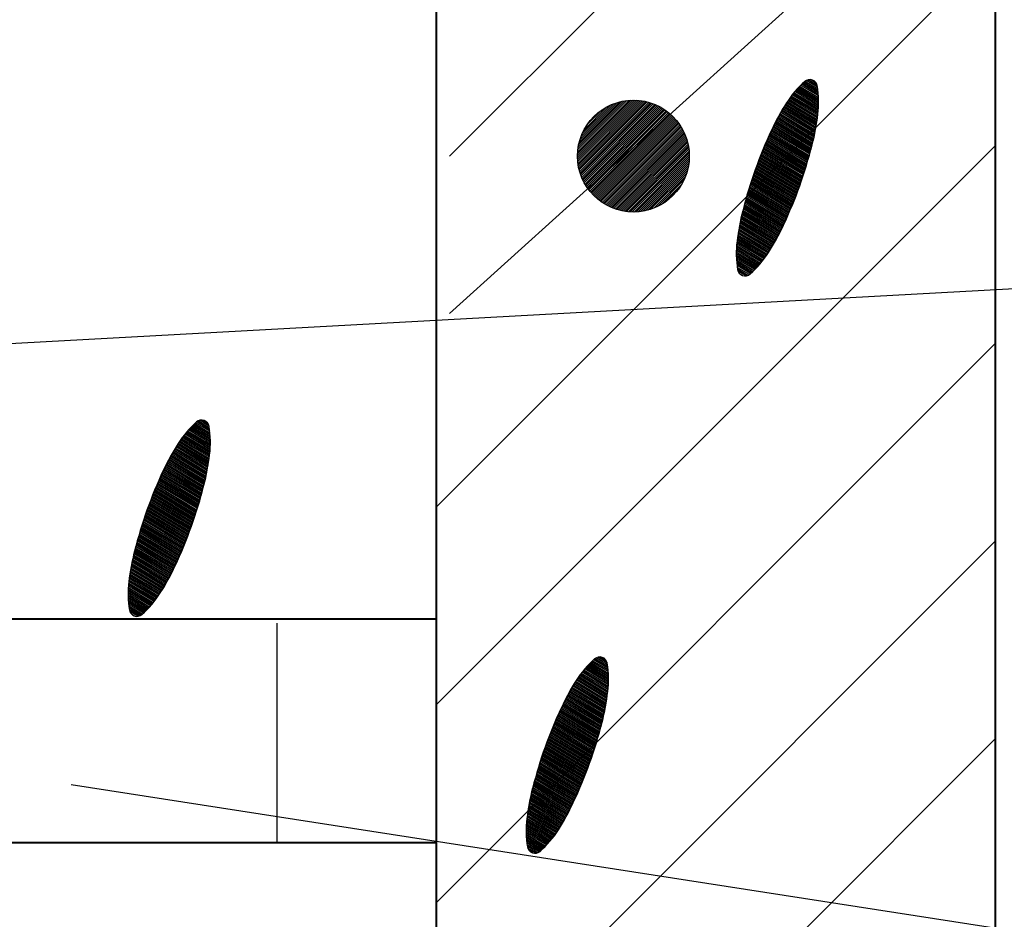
# Model space of a CAD drawing. Header units: millimetres. Extents: x -3143211 to -2549809, y 1060331 to 1341741.
# Tile 73 of 131: x -3019583 to -3018315, y 1105311 to 1106469. Entities that reach past the tile are written whole.
import ezdxf

# ---------------------------------------------------------------- set-up
doc = ezdxf.new("R2010")
doc.units = ezdxf.units.MM
doc.layers.add('8', color=2, linetype='Continuous')
doc.layers.add('PUMP', color=1, linetype='Continuous')

msp = doc.modelspace()

# ---------------------------------------------------------------- linework, layer by layer
at = {"lineweight": 40}
for p, q in [((-3019046.40657, 1105121.53908), (-3019046.40657, 1109081.53908)), ((-3018326.40657, 1099779.09826), (-3018326.40657, 1107123.09826)), ((-3026114.44127, 1105697.53908), (-3019046.40657, 1105697.53908)), ((-3026114.44127, 1105409.53908), (-3019046.40657, 1105409.53908))]:
    msp.add_line(p, q, dxfattribs=at)
at = {"color": 188}
for p, q in [((-3019046.40657, 1105841.49649), (-3018326.40657, 1106561.49649)), ((-3018554.66799, 1106375.12023), (-3018574.53761, 1106387.03433)), ((-3018554.89913, 1106377.35761), (-3018573.15715, 1106388.30537)), ((-3018555.17247, 1106379.62029), (-3018571.75053, 1106389.56073)), ((-3018555.48974, 1106381.90932), (-3018570.11742, 1106390.68028)), ((-3018555.87226, 1106384.23747), (-3018568.02703, 1106391.52564)), ((-3018556.94299, 1106386.97828), (-3018565.10499, 1106391.87233)), ((-3018554.26049, 1106355.98682), (-3018585.91768, 1106374.96891)), ((-3018554.17052, 1106358.03167), (-3018584.7434, 1106376.36358)), ((-3018554.11214, 1106360.09544), (-3018583.54701, 1106377.74499)), ((-3018554.08619, 1106362.17867), (-3018582.32835, 1106379.11305)), ((-3018554.09357, 1106364.28188), (-3018581.08724, 1106380.46765)), ((-3018554.13529, 1106366.40568), (-3018579.82349, 1106381.80867)), ((-3018554.21239, 1106368.55069), (-3018578.53689, 1106383.13599)), ((-3018554.32603, 1106370.71762), (-3018577.22721, 1106384.44948)), ((-3018554.47745, 1106372.90719), (-3018575.8942, 1106385.74898)), ((-3018864.66758, 1106293.53568), (-3018792.88466, 1106365.31861)), ((-3018864.6314, 1106291.02628), (-3018790.37526, 1106365.28243)), ((-3018864.61278, 1106296.13608), (-3018795.48505, 1106365.2638)), ((-3018864.51304, 1106288.59906), (-3018787.94803, 1106365.16407)), ((-3018864.45604, 1106298.8384), (-3018798.18737, 1106365.10707)), ((-3018864.31974, 1106286.24678), (-3018785.59575, 1106364.97076)), ((-3018864.18354, 1106301.65648), (-3018801.00546, 1106364.83457)), ((-3018864.05751, 1106283.96342), (-3018783.3124, 1106364.70853)), ((-3018863.77734, 1106304.60827), (-3018803.95724, 1106364.42837)), ((-3018863.7314, 1106281.74395), (-3018781.09292, 1106364.38243)), ((-3018863.34572, 1106279.58404), (-3018778.93302, 1106363.99675)), ((-3018863.21346, 1106307.71773), (-3018807.0667, 1106363.86449)), ((-3018862.90415, 1106277.48003), (-3018776.829, 1106363.55517)), ((-3018862.45857, 1106311.01821), (-3018810.36718, 1106363.10959)), ((-3018862.40987, 1106275.42873), (-3018774.7777, 1106363.06089)), ((-3018861.86564, 1106273.42737), (-3018772.77634, 1106362.51666)), ((-3018861.46384, 1106314.55852), (-3018813.90749, 1106362.11487)), ((-3018861.27388, 1106271.47355), (-3018770.82252, 1106361.9249)), ((-3018860.6367, 1106269.56514), (-3018768.91411, 1106361.28773)), ((-3018556.2145, 1106338.26941), (-3018595.51132, 1106361.83232)), ((-3018555.93228, 1106340.19897), (-3018594.53097, 1106363.34327)), ((-3018555.6616, 1106342.13546), (-3018593.52936, 1106364.84148)), ((-3018555.40255, 1106344.07891), (-3018592.50645, 1106366.32692)), ((-3018555.15524, 1106346.02941), (-3018591.46218, 1106367.79954)), ((-3018554.92107, 1106347.98778), (-3018590.39649, 1106369.25933)), ((-3018554.71219, 1106349.96132), (-3018589.3093, 1106370.70621)), ((-3018554.53203, 1106351.95207), (-3018588.2005, 1106372.14015)), ((-3018554.38123, 1106353.96044), (-3018587.07, 1106373.56107)), ((-3018860.15245, 1106318.4155), (-3018817.76447, 1106360.80347)), ((-3018859.95598, 1106267.70028), (-3018767.04925, 1106360.60701)), ((-3018859.23335, 1106265.87732), (-3018765.2263, 1106359.88438)), ((-3018858.47027, 1106264.09482), (-3018763.44379, 1106359.1213)), ((-3018858.38968, 1106322.72385), (-3018822.07282, 1106359.04071)), ((-3018857.66803, 1106262.35147), (-3018761.70044, 1106358.31906)), ((-3018856.82778, 1106260.64614), (-3018759.99512, 1106357.4788)), ((-3018855.95051, 1106258.97782), (-3018758.32679, 1106356.60154)), ((-3018855.89265, 1106327.76646), (-3018827.11543, 1106356.54368)), ((-3018855.03713, 1106257.34561), (-3018756.69459, 1106355.68816)), ((-3018854.08843, 1106255.74874), (-3018755.09771, 1106354.73945)), ((-3018853.10508, 1106254.1865), (-3018753.53547, 1106353.75611)), ((-3018852.0877, 1106252.65829), (-3018752.00727, 1106352.73873)), ((-3018851.78214, 1106334.42255), (-3018833.77153, 1106352.43317)), ((-3018851.03681, 1106251.16361), (-3018750.51258, 1106351.68783)), ((-3018849.95283, 1106249.70199), (-3018749.05097, 1106350.60386)), ((-3018848.83615, 1106248.27309), (-3018747.62206, 1106349.48718)), ((-3018558.87735, 1106323.07581), (-3018602.97144, 1106349.51523)), ((-3018558.50587, 1106324.95185), (-3018602.07058, 1106351.07385)), ((-3018558.14527, 1106326.83442), (-3018601.16067, 1106352.62704)), ((-3018557.79563, 1106328.72356), (-3018600.24172, 1106354.17481)), ((-3018557.45702, 1106330.6193), (-3018599.31374, 1106355.71716)), ((-3018557.12952, 1106332.52172), (-3018598.37671, 1106357.25409)), ((-3018556.81321, 1106334.43084), (-3018597.43064, 1106358.7856)), ((-3018556.50818, 1106336.34672), (-3018596.47552, 1106360.31169)), ((-3018847.68707, 1106246.87659), (-3018746.22556, 1106348.3381)), ((-3018846.50582, 1106245.51225), (-3018744.86122, 1106347.15685)), ((-3018845.29258, 1106244.17991), (-3018743.52888, 1106345.94361)), ((-3018844.04746, 1106242.87945), (-3018742.22842, 1106344.69848)), ((-3018842.77051, 1106241.61081), (-3018740.95979, 1106343.42153)), ((-3018841.46172, 1106240.37402), (-3018739.72299, 1106342.11274)), ((-3018840.12103, 1106239.16913), (-3018738.5181, 1106340.77205)), ((-3018838.7483, 1106237.99627), (-3018737.34524, 1106339.39933)), ((-3018837.34335, 1106236.85563), (-3018736.2046, 1106337.99438)), ((-3018835.90593, 1106235.74747), (-3018735.09644, 1106336.55695)), ((-3018562.23251, 1106308.29733), (-3018609.85232, 1106336.85082)), ((-3018561.77645, 1106310.12266), (-3018609.02397, 1106338.45292)), ((-3018561.33074, 1106311.95419), (-3018608.18652, 1106340.04956)), ((-3018560.89545, 1106313.79197), (-3018607.34, 1106341.64076)), ((-3018560.47062, 1106315.63602), (-3018606.48441, 1106343.22652)), ((-3018560.05633, 1106317.48639), (-3018605.61975, 1106344.80684)), ((-3018559.65265, 1106319.34312), (-3018604.74603, 1106346.38173)), ((-3018559.25963, 1106321.20625), (-3018603.86326, 1106347.95119)), ((-3018834.43571, 1106234.6721), (-3018734.02108, 1106335.08674)), ((-3018832.93231, 1106233.62992), (-3018732.9789, 1106333.58333)), ((-3018831.39526, 1106232.62139), (-3018731.97036, 1106332.04628)), ((-3018829.82402, 1106231.64704), (-3018730.99601, 1106330.47505)), ((-3018828.21798, 1106230.7075), (-3018730.05647, 1106328.86901)), ((-3018826.57641, 1106229.80348), (-3018729.15245, 1106327.22744)), ((-3018824.89851, 1106228.9358), (-3018728.28477, 1106325.54954)), ((-3018823.18335, 1106228.10538), (-3018727.45435, 1106323.83437)), ((-3018566.10155, 1106293.82698), (-3018616.15715, 1106323.84101)), ((-3018565.59927, 1106295.62459), (-3018615.39653, 1106325.48371)), ((-3018565.10228, 1106297.42538), (-3018614.63094, 1106327.12344)), ((-3018564.6106, 1106299.22934), (-3018613.85736, 1106328.75838)), ((-3018564.12425, 1106301.03651), (-3018613.07463, 1106330.38782)), ((-3018563.64324, 1106302.84687), (-3018612.28274, 1106332.01178)), ((-3018563.16759, 1106304.66045), (-3018611.48172, 1106333.63026)), ((-3018562.69731, 1106306.47725), (-3018610.67158, 1106335.24327)), ((-3018821.42988, 1106227.31326), (-3018726.66223, 1106322.0809)), ((-3018819.63693, 1106226.56063), (-3018725.9096, 1106320.28795)), ((-3018817.80317, 1106225.8488), (-3018725.19778, 1106318.45419)), ((-3018815.92709, 1106225.1793), (-3018724.52827, 1106316.57812)), ((-3018814.007, 1106224.5538), (-3018723.90278, 1106314.65802)), ((-3018812.04096, 1106223.97425), (-3018723.32323, 1106312.69199)), ((-3018810.02679, 1106223.44284), (-3018722.79181, 1106310.67782)), ((-3018570.30894, 1106279.55951), (-3018622.06784, 1106310.59485)), ((-3018569.76475, 1106281.33199), (-3018621.346, 1106312.26081)), ((-3018569.22576, 1106283.10759), (-3018620.61929, 1106313.92385)), ((-3018568.69197, 1106284.88631), (-3018619.88772, 1106315.58398)), ((-3018568.1634, 1106286.66815), (-3018619.1513, 1106317.2412)), ((-3018567.64006, 1106288.45314), (-3018618.41002, 1106318.8955)), ((-3018567.12196, 1106290.24126), (-3018617.6639, 1106320.5469)), ((-3018566.60912, 1106292.03254), (-3018616.91295, 1106322.1954)), ((-3019046.40657, 1105586.93805), (-3018326.40657, 1106306.93805)), ((-3018807.96199, 1106222.96205), (-3018722.31103, 1106308.61302)), ((-3018805.8437, 1106222.53477), (-3018721.88374, 1106306.49472)), ((-3018803.6686, 1106222.16428), (-3018721.51326, 1106304.31962)), ((-3018801.43286, 1106221.85443), (-3018721.2034, 1106302.08389)), ((-3018799.13202, 1106221.60969), (-3018720.95867, 1106299.78304)), ((-3018574.26264, 1106267.23871), (-3018626.98391, 1106298.8511)), ((-3018573.68244, 1106268.9896), (-3018626.29632, 1106300.5376)), ((-3018573.10734, 1106270.74355), (-3018625.60381, 1106302.22115)), ((-3018572.53737, 1106272.50057), (-3018624.9064, 1106303.90176)), ((-3018571.97253, 1106274.26067), (-3018624.20409, 1106305.57943)), ((-3018571.41284, 1106276.02385), (-3018623.49689, 1106307.25416)), ((-3018570.8583, 1106277.79013), (-3018622.7848, 1106308.92597)), ((-3018796.76077, 1106221.43536), (-3018720.78433, 1106297.41179)), ((-3018794.31281, 1106221.33773), (-3018720.6867, 1106294.96384)), ((-3018791.78055, 1106221.3244), (-3018720.67338, 1106292.43158)), ((-3018789.15467, 1106221.4047), (-3018720.75368, 1106289.8057)), ((-3018786.42356, 1106221.59022), (-3018720.9392, 1106287.07459)), ((-3018579.08707, 1106253.34122), (-3018632.30694, 1106285.25258)), ((-3018578.46634, 1106255.06781), (-3018631.65891, 1106286.9628)), ((-3018577.85064, 1106256.79741), (-3018631.00591, 1106288.67004)), ((-3018577.23999, 1106258.53004), (-3018630.34794, 1106290.3743)), ((-3018576.63438, 1106260.2657), (-3018629.68502, 1106292.07559)), ((-3018576.03383, 1106262.00438), (-3018629.01715, 1106293.77391)), ((-3018575.43835, 1106263.74611), (-3018628.34434, 1106295.46926)), ((-3018574.84795, 1106265.49089), (-3018627.66659, 1106297.16166)), ((-3018783.57246, 1106221.89574), (-3018721.24471, 1106284.22349)), ((-3018780.58208, 1106222.34054), (-3018721.68951, 1106281.23311)), ((-3018777.42639, 1106222.95065), (-3018722.29962, 1106278.07741)), ((-3018774.06876, 1106223.76269), (-3018723.11166, 1106274.71979)), ((-3018583.57226, 1106241.33911), (-3018636.70314, 1106273.19711)), ((-3018582.91657, 1106243.04473), (-3018636.09017, 1106274.92835)), ((-3018582.26585, 1106244.75334), (-3018635.47217, 1106276.65657)), ((-3018581.6201, 1106246.46493), (-3018634.84914, 1106278.38178)), ((-3018580.97935, 1106248.1795), (-3018634.22109, 1106280.10398)), ((-3018580.34358, 1106249.89707), (-3018633.58804, 1106281.82318)), ((-3018579.71282, 1106251.61765), (-3018632.94998, 1106283.53938)), ((-3018770.45469, 1106224.83118), (-3018724.18015, 1106271.10571)), ((-3018766.49627, 1106226.24401), (-3018725.59299, 1106267.14729)), ((-3018762.03353, 1106228.16117), (-3018727.51014, 1106262.68455)), ((-3018588.30057, 1106229.48277), (-3018640.85209, 1106260.99338)), ((-3018587.61032, 1106231.16767), (-3018640.27465, 1106262.74593)), ((-3018586.92498, 1106232.85552), (-3018639.69211, 1106264.49541)), ((-3018586.24456, 1106234.54632), (-3018639.10446, 1106266.24184)), ((-3018585.56907, 1106236.24007), (-3018638.51174, 1106267.98522)), ((-3018584.89852, 1106237.93678), (-3018637.91393, 1106269.72555)), ((-3018584.23292, 1106239.63646), (-3018637.31107, 1106271.46285)), ((-3018756.70596, 1106230.94316), (-3018730.29213, 1106257.35698)), ((-3018749.12836, 1106235.97517), (-3018735.32415, 1106249.77938)), ((-3018593.26943, 1106217.77067), (-3018644.75023, 1106248.63927)), ((-3018592.54495, 1106219.43505), (-3018644.20886, 1106250.41344)), ((-3018591.82534, 1106221.10235), (-3018643.6623, 1106252.1845)), ((-3018591.11061, 1106222.77257), (-3018643.11056, 1106253.95245)), ((-3018590.40076, 1106224.44572), (-3018642.55366, 1106255.71731)), ((-3018589.6958, 1106226.1218), (-3018641.99161, 1106257.47908)), ((-3018588.99574, 1106227.80082), (-3018641.42441, 1106259.23777)), ((-3018599.23989, 1106204.56036), (-3018648.89297, 1106234.33303)), ((-3018598.47665, 1106206.2015), (-3018648.39356, 1106236.13236)), ((-3018597.71824, 1106207.84553), (-3018647.88885, 1106237.92851)), ((-3018596.96466, 1106209.49246), (-3018647.37886, 1106239.7215)), ((-3018596.21592, 1106211.14229), (-3018646.86361, 1106241.51134)), ((-3018595.47202, 1106212.79502), (-3018646.34311, 1106243.29802)), ((-3018594.73297, 1106214.45066), (-3018645.81737, 1106245.08157)), ((-3018593.99877, 1106216.10921), (-3018645.28641, 1106246.86198)), ((-3018604.81764, 1106193.21337), (-3018652.23818, 1106221.64737)), ((-3018603.99346, 1106194.81796), (-3018651.77756, 1106223.46996)), ((-3018603.17838, 1106196.42801), (-3018651.31019, 1106225.2885)), ((-3018602.37241, 1106198.04353), (-3018650.83744, 1106227.10382)), ((-3018601.57558, 1106199.66452), (-3018650.35933, 1106228.91593)), ((-3018600.78788, 1106201.29099), (-3018649.87588, 1106230.72482)), ((-3018600.00934, 1106202.92295), (-3018649.38708, 1106232.53052)), ((-3018609.95342, 1106183.70014), (-3018654.78394, 1106210.58113)), ((-3018609.0748, 1106185.27209), (-3018654.38602, 1106212.44132)), ((-3018608.20523, 1106186.84947), (-3018653.97747, 1106214.29513)), ((-3018607.34472, 1106188.43228), (-3018653.55834, 1106216.1426)), ((-3018606.49329, 1106190.02054), (-3018653.12871, 1106217.98378)), ((-3018605.65092, 1106191.61423), (-3018652.68864, 1106219.81869)), ((-3018616.35704, 1106172.84834), (-3018657.26557, 1106197.37766)), ((-3018615.41511, 1106174.38233), (-3018656.94413, 1106199.2837)), ((-3018614.48222, 1106175.92175), (-3018656.61152, 1106201.18305)), ((-3018613.55838, 1106177.46658), (-3018656.26785, 1106203.07576)), ((-3018612.64358, 1106179.01684), (-3018655.91318, 1106204.96188)), ((-3018611.73781, 1106180.57252), (-3018655.54759, 1106206.84145)), ((-3018610.84109, 1106182.13361), (-3018655.17115, 1106208.71452)), ((-3018623.33482, 1106162.34082), (-3018659.19615, 1106183.84376)), ((-3018622.27896, 1106163.8065), (-3018658.95523, 1106185.79809)), ((-3018621.24449, 1106165.285), (-3018658.70253, 1106187.74535)), ((-3018620.23134, 1106166.77629), (-3018658.43814, 1106189.6856)), ((-3018619.23948, 1106168.28034), (-3018658.16216, 1106191.61891)), ((-3018618.26802, 1106169.79662), (-3018657.87468, 1106193.54531)), ((-3018617.308, 1106171.31977), (-3018657.57579, 1106195.46488)), ((-3018630.12432, 1106153.81919), (-3018660.08742, 1106171.78547)), ((-3018628.93808, 1106155.20669), (-3018660.01446, 1106173.84051)), ((-3018627.77388, 1106156.6074), (-3018659.9103, 1106175.87684)), ((-3018626.63157, 1106158.02124), (-3018659.77569, 1106177.89491)), ((-3018625.51104, 1106159.44814), (-3018659.61136, 1106179.89516)), ((-3018624.41215, 1106160.88802), (-3018659.41796, 1106181.87798)), ((-3018632.56356, 1106151.08422), (-3018660.13635, 1106167.61724)), ((-3018631.33276, 1106152.445), (-3018660.12834, 1106169.71122)), ((-3018633.8169, 1106149.73696), (-3018660.1105, 1106165.50295)), ((-3018635.09301, 1106148.40334), (-3018660.04975, 1106163.36774)), ((-3018636.39208, 1106147.0835), (-3018659.95301, 1106161.21095)), ((-3018637.71436, 1106145.77757), (-3018659.81906, 1106159.03185)), ((-3018639.06011, 1106144.48572), (-3018659.64662, 1106156.82967)), ((-3018640.4296, 1106143.20809), (-3018659.43427, 1106154.60355)), ((-3018641.82312, 1106141.94488), (-3018659.18048, 1106152.35259)), ((-3018643.30937, 1106140.73727), (-3018658.88357, 1106150.07578)), ((-3018645.16752, 1106139.75266), (-3018658.54171, 1106147.77201)), ((-3018647.62249, 1106139.12591), (-3018657.92584, 1106145.30394)), ((-3018651.78211, 1106139.52129), (-3018655.61752, 1106141.82105)), ((-3019046.40657, 1105332.37961), (-3018326.40657, 1106052.37961)), ((-3019337.69902, 1105927.96397), (-3019363.38722, 1105943.36696)), ((-3019337.77612, 1105930.10898), (-3019362.10062, 1105944.69429)), ((-3019337.88976, 1105932.27591), (-3019360.79094, 1105946.00777)), ((-3019338.04118, 1105934.46549), (-3019359.45794, 1105947.30727)), ((-3019338.23173, 1105936.67853), (-3019358.10135, 1105948.59262)), ((-3019338.46287, 1105938.91591), (-3019356.72088, 1105949.86366)), ((-3019338.7362, 1105941.17859), (-3019355.31427, 1105951.11902)), ((-3019339.05347, 1105943.46761), (-3019353.68116, 1105952.23857)), ((-3019339.43599, 1105945.79576), (-3019351.59077, 1105953.08393)), ((-3019340.50673, 1105948.53657), (-3019348.66873, 1105953.43062)), ((-3019338.4848, 1105909.54607), (-3019373.96023, 1105930.81762)), ((-3019338.27592, 1105911.51961), (-3019372.87303, 1105932.2645)), ((-3019338.09577, 1105913.51037), (-3019371.76424, 1105933.69844)), ((-3019337.94497, 1105915.51873), (-3019370.63374, 1105935.11936)), ((-3019337.82422, 1105917.54511), (-3019369.48141, 1105936.5272)), ((-3019337.73426, 1105919.58996), (-3019368.30713, 1105937.92187)), ((-3019337.67588, 1105921.65374), (-3019367.11074, 1105939.30328)), ((-3019337.64992, 1105923.73696), (-3019365.89208, 1105940.67134)), ((-3019337.65731, 1105925.84017), (-3019364.65097, 1105942.02594)), ((-3019341.02076, 1105892.1776), (-3019382.87747, 1105917.27545)), ((-3019340.69326, 1105894.08001), (-3019381.94044, 1105918.81238)), ((-3019340.37695, 1105895.98913), (-3019380.99437, 1105920.34389)), ((-3019340.07191, 1105897.90501), (-3019380.03926, 1105921.86998)), ((-3019339.77824, 1105899.82771), (-3019379.07505, 1105923.39061)), ((-3019339.49602, 1105901.75727), (-3019378.0947, 1105924.90157)), ((-3019339.22534, 1105903.69375), (-3019377.09309, 1105926.39977)), ((-3019338.96629, 1105905.6372), (-3019376.07018, 1105927.88521)), ((-3019338.71898, 1105907.5877), (-3019375.02592, 1105929.35784)), ((-3019344.03436, 1105877.19431), (-3019390.04814, 1105904.78481)), ((-3019343.62007, 1105879.04468), (-3019389.18348, 1105906.36513)), ((-3019343.21638, 1105880.90141), (-3019388.30977, 1105907.94002)), ((-3019342.82337, 1105882.76454), (-3019387.427, 1105909.50949)), ((-3019342.44108, 1105884.6341), (-3019386.53518, 1105911.07352)), ((-3019342.06961, 1105886.51015), (-3019385.63431, 1105912.63214)), ((-3019341.70901, 1105888.39271), (-3019384.72441, 1105914.18533)), ((-3019341.35937, 1105890.28185), (-3019383.80546, 1105915.7331)), ((-3019347.68799, 1105862.5948), (-3019396.63836, 1105891.94611)), ((-3019347.20698, 1105864.40517), (-3019395.84648, 1105893.57007)), ((-3019346.73133, 1105866.21874), (-3019395.04546, 1105895.18855)), ((-3019346.26104, 1105868.03554), (-3019394.23531, 1105896.80156)), ((-3019345.79625, 1105869.85562), (-3019393.41606, 1105898.40911)), ((-3019345.34019, 1105871.68095), (-3019392.5877, 1105900.01121)), ((-3019344.89448, 1105873.51248), (-3019391.75026, 1105901.60785)), ((-3019344.45918, 1105875.35026), (-3019390.90374, 1105903.19905)), ((-3019351.20379, 1105850.01143), (-3019401.97376, 1105880.45379)), ((-3019350.6857, 1105851.79956), (-3019401.22764, 1105882.1052)), ((-3019350.17286, 1105853.59083), (-3019400.47668, 1105883.7537)), ((-3019349.66529, 1105855.38527), (-3019399.72089, 1105885.3993)), ((-3019349.163, 1105857.18288), (-3019398.96027, 1105887.042)), ((-3019348.66601, 1105858.98367), (-3019398.19467, 1105888.68173)), ((-3019348.17434, 1105860.78764), (-3019397.4211, 1105890.31667)), ((-3019355.53627, 1105835.81896), (-3019407.76783, 1105867.13772)), ((-3019354.97658, 1105837.58215), (-3019407.06063, 1105868.81245)), ((-3019354.42204, 1105839.34842), (-3019406.34854, 1105870.48426)), ((-3019353.87267, 1105841.1178), (-3019405.63157, 1105872.15314)), ((-3019353.32849, 1105842.89028), (-3019404.90973, 1105873.8191)), ((-3019352.78949, 1105844.66588), (-3019404.18303, 1105875.48215)), ((-3019352.2557, 1105846.4446), (-3019403.45146, 1105877.14227)), ((-3019351.72713, 1105848.22645), (-3019402.71503, 1105878.79949)), ((-3019359.59757, 1105823.56267), (-3019412.58088, 1105855.3322)), ((-3019359.00209, 1105825.3044), (-3019411.90807, 1105857.02755)), ((-3019358.41169, 1105827.04918), (-3019411.23032, 1105858.71995)), ((-3019357.82638, 1105828.797), (-3019410.54765, 1105860.4094)), ((-3019357.24617, 1105830.54789), (-3019409.86006, 1105862.09589)), ((-3019356.67108, 1105832.30184), (-3019409.16755, 1105863.77944)), ((-3019356.10111, 1105834.05886), (-3019408.47014, 1105865.46005)), ((-3019364.54308, 1105809.73779), (-3019417.78483, 1105841.66227)), ((-3019363.90732, 1105811.45537), (-3019417.15177, 1105843.38147)), ((-3019363.27655, 1105813.17594), (-3019416.51372, 1105845.09767)), ((-3019362.65081, 1105814.89951), (-3019415.87067, 1105846.81087)), ((-3019362.03008, 1105816.6261), (-3019415.22265, 1105848.52109)), ((-3019361.41438, 1105818.35571), (-3019414.56965, 1105850.22833)), ((-3019360.80372, 1105820.08833), (-3019413.91168, 1105851.93259)), ((-3019360.19811, 1105821.82399), (-3019413.24876, 1105853.63388)), ((-3019369.13281, 1105797.79836), (-3019422.07547, 1105829.54351)), ((-3019368.46226, 1105799.49507), (-3019421.47767, 1105831.28384)), ((-3019367.79665, 1105801.19475), (-3019420.8748, 1105833.02114)), ((-3019367.136, 1105802.8974), (-3019420.26688, 1105834.7554)), ((-3019366.48031, 1105804.60303), (-3019419.65391, 1105836.48664)), ((-3019365.82959, 1105806.31163), (-3019419.03591, 1105838.21487)), ((-3019365.18384, 1105808.02322), (-3019418.41288, 1105839.94007)), ((-3019373.9645, 1105786.00401), (-3019426.11739, 1105817.2756)), ((-3019373.25954, 1105787.68009), (-3019425.55534, 1105819.03737)), ((-3019372.55947, 1105789.35911), (-3019424.98815, 1105820.79606)), ((-3019371.86431, 1105791.04107), (-3019424.41583, 1105822.55168)), ((-3019371.17405, 1105792.72596), (-3019423.83839, 1105824.30422)), ((-3019370.48871, 1105794.41381), (-3019423.25584, 1105826.0537)), ((-3019369.80829, 1105796.10461), (-3019422.6682, 1105827.80013)), ((-3019379.77966, 1105772.70058), (-3019430.42735, 1105803.06963)), ((-3019379.03576, 1105774.35331), (-3019429.90685, 1105804.85632)), ((-3019378.2967, 1105776.00895), (-3019429.38111, 1105806.63986)), ((-3019377.5625, 1105777.6675), (-3019428.85014, 1105808.42027)), ((-3019376.83316, 1105779.32896), (-3019428.31397, 1105810.19756)), ((-3019376.10869, 1105780.99334), (-3019427.77259, 1105811.97173)), ((-3019375.38908, 1105782.66064), (-3019427.22603, 1105813.74279)), ((-3019374.67435, 1105784.33086), (-3019426.67429, 1105815.51074)), ((-3019578.68866, 1104545.53908), (-3018326.40657, 1105797.82117)), ((-3019385.13931, 1105761.22281), (-3019433.92307, 1105790.47422)), ((-3019384.35162, 1105762.84928), (-3019433.43961, 1105792.28312)), ((-3019383.57308, 1105764.48124), (-3019432.95082, 1105794.08881)), ((-3019382.80362, 1105766.11865), (-3019432.45671, 1105795.89132)), ((-3019382.04039, 1105767.75979), (-3019431.95729, 1105797.69065)), ((-3019381.28198, 1105769.40382), (-3019431.45258, 1105799.48681)), ((-3019380.5284, 1105771.05075), (-3019430.9426, 1105801.2798)), ((-3019390.90846, 1105749.99058), (-3019437.12208, 1105777.70089)), ((-3019390.05702, 1105751.57883), (-3019436.69245, 1105779.54207)), ((-3019389.21466, 1105753.17252), (-3019436.25238, 1105781.37698)), ((-3019388.38138, 1105754.77166), (-3019435.80192, 1105783.20566)), ((-3019387.5572, 1105756.37625), (-3019435.34129, 1105785.02825)), ((-3019386.74211, 1105757.9863), (-3019434.87393, 1105786.84679)), ((-3019385.93615, 1105759.60182), (-3019434.40118, 1105788.66211)), ((-3019396.20731, 1105740.57513), (-3019439.47691, 1105766.52017)), ((-3019395.30155, 1105742.13081), (-3019439.11132, 1105768.39974)), ((-3019394.40483, 1105743.69191), (-3019438.73488, 1105770.27281)), ((-3019393.51716, 1105745.25843), (-3019438.34767, 1105772.13942)), ((-3019392.63853, 1105746.83038), (-3019437.94976, 1105773.99961)), ((-3019391.76897, 1105748.40776), (-3019437.5412, 1105775.85342)), ((-3019402.80322, 1105729.83863), (-3019441.72589, 1105753.1772)), ((-3019401.83175, 1105731.35491), (-3019441.43841, 1105755.10361)), ((-3019400.87174, 1105732.87806), (-3019441.13952, 1105757.02317)), ((-3019399.92077, 1105734.40663), (-3019440.82931, 1105758.93595)), ((-3019398.97885, 1105735.94062), (-3019440.50786, 1105760.84199)), ((-3019398.04596, 1105737.48004), (-3019440.17526, 1105762.74134)), ((-3019397.12212, 1105739.02487), (-3019439.83158, 1105764.63405)), ((-3019409.07477, 1105721.00643), (-3019443.17509, 1105741.45345)), ((-3019407.97589, 1105722.44631), (-3019442.9817, 1105743.43627)), ((-3019406.89856, 1105723.89911), (-3019442.75988, 1105745.40205)), ((-3019405.84269, 1105725.36479), (-3019442.51897, 1105747.35638)), ((-3019404.80822, 1105726.84329), (-3019442.26626, 1105749.30364)), ((-3019403.79508, 1105728.33458), (-3019442.00187, 1105751.2439)), ((-3019416.12729, 1105712.64251), (-3019443.70009, 1105729.17553)), ((-3019414.89649, 1105714.00329), (-3019443.69208, 1105731.26952)), ((-3019417.38064, 1105711.29525), (-3019443.67424, 1105727.06125)), ((-3019413.68806, 1105715.37748), (-3019443.65116, 1105733.34376)), ((-3019412.50182, 1105716.76498), (-3019443.5782, 1105735.3988)), ((-3019411.33762, 1105718.16569), (-3019443.47404, 1105737.43513)), ((-3019410.19531, 1105719.57954), (-3019443.33943, 1105739.4532)), ((-3019418.65674, 1105709.96163), (-3019443.61349, 1105724.92604)), ((-3019419.95582, 1105708.64179), (-3019443.51674, 1105722.76924)), ((-3019421.2781, 1105707.33586), (-3019443.3828, 1105720.59014)), ((-3019422.62385, 1105706.04401), (-3019443.21035, 1105718.38796)), ((-3019423.99334, 1105704.76638), (-3019442.99801, 1105716.16184)), ((-3019425.38686, 1105703.50317), (-3019442.74421, 1105713.91088)), ((-3019426.87311, 1105702.29556), (-3019442.44731, 1105711.63407)), ((-3019428.73125, 1105701.31095), (-3019442.10544, 1105709.3303)), ((-3019431.18622, 1105700.6842), (-3019441.48957, 1105706.86223)), ((-3019435.34585, 1105701.07958), (-3019439.18126, 1105703.37934)), ((-3018824.82127, 1105622.92279), (-3018850.50947, 1105638.32579)), ((-3018824.89837, 1105625.06781), (-3018849.22287, 1105639.65311)), ((-3018825.01201, 1105627.23473), (-3018847.91319, 1105640.96659)), ((-3018825.16343, 1105629.42431), (-3018846.58018, 1105642.26609)), ((-3018825.35397, 1105631.63735), (-3018845.22359, 1105643.55144)), ((-3018825.58511, 1105633.87473), (-3018843.84313, 1105644.82248)), ((-3018825.85845, 1105636.13741), (-3018842.43651, 1105646.07784)), ((-3018826.17572, 1105638.42643), (-3018840.8034, 1105647.19739)), ((-3018826.55824, 1105640.75458), (-3018838.71301, 1105648.04275)), ((-3018827.62897, 1105643.49539), (-3018835.79097, 1105648.38944)), ((-3018825.60705, 1105604.50489), (-3018861.08247, 1105625.77644)), ((-3018825.39817, 1105606.47843), (-3018859.99528, 1105627.22333)), ((-3018825.21801, 1105608.46919), (-3018858.88648, 1105628.65726)), ((-3018825.06721, 1105610.47755), (-3018857.75598, 1105630.07819)), ((-3018824.94647, 1105612.50394), (-3018856.60366, 1105631.48602)), ((-3018824.85651, 1105614.54878), (-3018855.42938, 1105632.88069)), ((-3018824.79812, 1105616.61256), (-3018854.23299, 1105634.2621)), ((-3018824.77217, 1105618.69578), (-3018853.01433, 1105635.63016)), ((-3018824.77955, 1105620.79899), (-3018851.77322, 1105636.98476)), ((-3018827.8155, 1105589.03883), (-3018869.06269, 1105613.7712)), ((-3018827.49919, 1105590.94795), (-3018868.11662, 1105615.30271)), ((-3018827.19416, 1105592.86383), (-3018867.16151, 1105616.8288)), ((-3018826.90048, 1105594.78653), (-3018866.1973, 1105618.34943)), ((-3018826.61826, 1105596.71609), (-3018865.21695, 1105619.86039)), ((-3018826.34758, 1105598.65257), (-3018864.21534, 1105621.35859)), ((-3018826.08854, 1105600.59603), (-3018863.19243, 1105622.84403)), ((-3018825.84122, 1105602.54652), (-3018862.14816, 1105624.31666)), ((-3018830.74232, 1105574.00351), (-3018876.30573, 1105601.32395)), ((-3018830.33863, 1105575.86024), (-3018875.43201, 1105602.89884)), ((-3018829.94561, 1105577.72336), (-3018874.54924, 1105604.46831)), ((-3018829.56333, 1105579.59292), (-3018873.65742, 1105606.03235)), ((-3018829.19185, 1105581.46897), (-3018872.75656, 1105607.59096)), ((-3018828.83126, 1105583.35153), (-3018871.84665, 1105609.14415)), ((-3018828.48161, 1105585.24067), (-3018870.9277, 1105610.69192)), ((-3018828.143, 1105587.13642), (-3018869.99972, 1105612.23427)), ((-3018834.32923, 1105559.36399), (-3018882.96872, 1105588.52889)), ((-3018833.85357, 1105561.17756), (-3018882.1677, 1105590.14737)), ((-3018833.38329, 1105562.99436), (-3018881.35756, 1105591.76039)), ((-3018832.91849, 1105564.81445), (-3018880.5383, 1105593.36793)), ((-3018832.46243, 1105566.63977), (-3018879.70995, 1105594.97003)), ((-3018832.01672, 1105568.4713), (-3018878.87251, 1105596.56667)), ((-3018831.58143, 1105570.30908), (-3018878.02598, 1105598.15787)), ((-3018831.1566, 1105572.15313), (-3018877.17039, 1105599.74363)), ((-3018838.32604, 1105544.97025), (-3018889.096, 1105575.41262)), ((-3018837.80794, 1105546.75838), (-3018888.34989, 1105577.06402)), ((-3018837.2951, 1105548.54966), (-3018887.59893, 1105578.71252)), ((-3018836.78753, 1105550.3441), (-3018886.84313, 1105580.35812)), ((-3018836.28525, 1105552.1417), (-3018886.08251, 1105582.00082)), ((-3018835.78826, 1105553.94249), (-3018885.31692, 1105583.64055)), ((-3018835.29658, 1105555.74646), (-3018884.54335, 1105585.27549)), ((-3018834.81023, 1105557.55362), (-3018883.76061, 1105586.90493)), ((-3018842.65851, 1105530.77778), (-3018894.89007, 1105562.09654)), ((-3018842.09882, 1105532.54097), (-3018894.18287, 1105563.77128)), ((-3018841.54428, 1105534.30724), (-3018893.47078, 1105565.44308)), ((-3018840.99492, 1105536.07662), (-3018892.75382, 1105567.11197)), ((-3018840.45073, 1105537.8491), (-3018892.03198, 1105568.77793)), ((-3018839.91174, 1105539.6247), (-3018891.30527, 1105570.44097)), ((-3018839.37795, 1105541.40342), (-3018890.5737, 1105572.10109)), ((-3018838.84938, 1105543.18527), (-3018889.83728, 1105573.75831)), ((-3018846.71981, 1105518.5215), (-3018899.70313, 1105550.29102)), ((-3018846.12433, 1105520.26322), (-3018899.03032, 1105551.98637)), ((-3018845.53393, 1105522.008), (-3018898.35257, 1105553.67877)), ((-3018844.94863, 1105523.75582), (-3018897.66989, 1105555.36822)), ((-3018844.36842, 1105525.50671), (-3018896.9823, 1105557.05471)), ((-3018843.79332, 1105527.26066), (-3018896.2898, 1105558.73826)), ((-3018843.22335, 1105529.01768), (-3018895.59238, 1105560.41887)), ((-3019324.13021, 1104545.53908), (-3018326.40657, 1105543.26273)), ((-3018851.02956, 1105506.41419), (-3018904.27402, 1105538.34029)), ((-3018850.3988, 1105508.13476), (-3018903.63596, 1105540.05649)), ((-3018849.77305, 1105509.85834), (-3018902.99292, 1105541.76969)), ((-3018849.15232, 1105511.58492), (-3018902.34489, 1105543.47991)), ((-3018848.53662, 1105513.31453), (-3018901.69189, 1105545.18715)), ((-3018847.92597, 1105515.04715), (-3018901.03392, 1105546.89141)), ((-3018847.32036, 1105516.78281), (-3018900.371, 1105548.5927)), ((-3018856.25505, 1105492.75718), (-3018909.19772, 1105524.50233)), ((-3018855.5845, 1105494.4539), (-3018908.59992, 1105526.24266)), ((-3018854.9189, 1105496.15358), (-3018907.99705, 1105527.97996)), ((-3018854.25824, 1105497.85622), (-3018907.38912, 1105529.71423)), ((-3018853.60255, 1105499.56185), (-3018906.77616, 1105531.44547)), ((-3018852.95183, 1105501.27045), (-3018906.15815, 1105533.17369)), ((-3018852.30609, 1105502.98204), (-3018905.53512, 1105534.89889)), ((-3018851.66533, 1105504.69661), (-3018904.90707, 1105536.62109)), ((-3018861.08674, 1105480.96283), (-3018913.23964, 1105512.23442)), ((-3018860.38178, 1105482.63892), (-3018912.67759, 1105513.99619)), ((-3018859.68172, 1105484.31793), (-3018912.11039, 1105515.75488)), ((-3018858.98655, 1105485.99989), (-3018911.53807, 1105517.5105)), ((-3018858.2963, 1105487.68479), (-3018910.96063, 1105519.26304)), ((-3018857.61096, 1105489.37263), (-3018910.37809, 1105521.01252)), ((-3018856.93054, 1105491.06343), (-3018909.79045, 1105522.75895)), ((-3018866.158, 1105469.31214), (-3018917.02909, 1105499.81514)), ((-3018865.41895, 1105470.96778), (-3018916.50335, 1105501.59868)), ((-3018864.68475, 1105472.62632), (-3018915.97239, 1105503.37909)), ((-3018863.95541, 1105474.28779), (-3018915.43621, 1105505.15638)), ((-3018863.23093, 1105475.95216), (-3018914.89484, 1105506.93055)), ((-3018862.51132, 1105477.61946), (-3018914.34828, 1105508.70161)), ((-3018861.79659, 1105479.28969), (-3018913.79654, 1105510.46956)), ((-3018871.47386, 1105457.8081), (-3018920.56186, 1105487.24194)), ((-3018870.69532, 1105459.44007), (-3018920.07307, 1105489.04764)), ((-3018869.92587, 1105461.07747), (-3018919.57895, 1105490.85014)), ((-3018869.16263, 1105462.71861), (-3018919.07954, 1105492.64947)), ((-3018868.40422, 1105464.36264), (-3018918.57483, 1105494.44563)), ((-3018867.65064, 1105466.00957), (-3018918.06484, 1105496.23862)), ((-3018866.9019, 1105467.6594), (-3018917.54959, 1105498.02845)), ((-3018877.17927, 1105446.53765), (-3018923.8147, 1105474.50089)), ((-3018876.3369, 1105448.13134), (-3018923.37462, 1105476.3358)), ((-3018875.50363, 1105449.73048), (-3018922.92416, 1105478.16448)), ((-3018874.67944, 1105451.33507), (-3018922.46354, 1105479.98707)), ((-3018873.86436, 1105452.94512), (-3018921.99617, 1105481.80562)), ((-3018873.05839, 1105454.56064), (-3018921.52342, 1105483.62094)), ((-3018872.26156, 1105456.18163), (-3018921.04532, 1105485.43304)), ((-3018883.32956, 1105435.53395), (-3018926.59916, 1105461.47899)), ((-3018882.42379, 1105437.08963), (-3018926.23357, 1105463.35857)), ((-3018881.52707, 1105438.65073), (-3018925.85713, 1105465.23163)), ((-3018880.6394, 1105440.21725), (-3018925.46992, 1105467.09824)), ((-3018879.76078, 1105441.7892), (-3018925.072, 1105468.95843)), ((-3018878.89121, 1105443.36658), (-3018924.66345, 1105470.81224)), ((-3018878.03071, 1105444.9494), (-3018924.24433, 1105472.65972)), ((-3018889.92546, 1105424.79745), (-3018928.84814, 1105448.13602)), ((-3018888.954, 1105426.31373), (-3018928.56066, 1105450.06243)), ((-3018887.99399, 1105427.83688), (-3018928.26177, 1105451.98199)), ((-3018887.04302, 1105429.36545), (-3018927.95156, 1105453.89477)), ((-3018886.10109, 1105430.89945), (-3018927.63011, 1105455.80081)), ((-3018885.16821, 1105432.43886), (-3018927.29751, 1105457.70016)), ((-3018884.24436, 1105433.98369), (-3018926.95383, 1105459.59288)), ((-3018896.19702, 1105415.96525), (-3018930.29734, 1105436.41227)), ((-3018895.09813, 1105417.40513), (-3018930.10394, 1105438.39509)), ((-3018894.0208, 1105418.85793), (-3018929.88213, 1105440.36087)), ((-3018892.96494, 1105420.32361), (-3018929.64121, 1105442.3152)), ((-3018891.93047, 1105421.80211), (-3018929.38851, 1105444.26246)), ((-3018890.91733, 1105423.2934), (-3018929.12412, 1105446.20272)), ((-3018903.24954, 1105407.60133), (-3018930.82234, 1105424.13436)), ((-3018902.01874, 1105408.96211), (-3018930.81433, 1105426.22834)), ((-3018900.81031, 1105410.3363), (-3018930.7734, 1105428.30258)), ((-3018899.62407, 1105411.7238), (-3018930.70044, 1105430.35762)), ((-3018898.45986, 1105413.12451), (-3018930.59628, 1105432.39395)), ((-3018897.31756, 1105414.53836), (-3018930.46167, 1105434.41202)), ((-3018904.50289, 1105406.25407), (-3018930.79648, 1105422.02007)), ((-3018905.77899, 1105404.92045), (-3018930.73573, 1105419.88486)), ((-3018907.07806, 1105403.60061), (-3018930.63899, 1105417.72806)), ((-3018908.40035, 1105402.29468), (-3018930.50504, 1105415.54896)), ((-3018909.74609, 1105401.00283), (-3018930.3326, 1105413.34678)), ((-3018911.11558, 1105399.72521), (-3018930.12025, 1105411.12067)), ((-3018912.5091, 1105398.462), (-3018929.86646, 1105408.8697)), ((-3018913.99535, 1105397.25439), (-3018929.56955, 1105406.59289)), ((-3018915.8535, 1105396.26977), (-3018929.22769, 1105404.28912)), ((-3018918.30847, 1105395.64302), (-3018928.61182, 1105401.82105)), ((-3018922.46809, 1105396.0384), (-3018926.3035, 1105398.33817))]:
    msp.add_line(p, q, dxfattribs=at)
at = {"layer": '8', "color": 188}
for p, q in [((-3019029.51743, 1106293.31894), (-3018318.96792, 1107003.00712)), ((-3019029.51743, 1106090.55073), (-3018318.96792, 1106732.64951)), ((-3019251.89481, 1105692.07349), (-3019251.89481, 1105409.53908))]:
    msp.add_line(p, q, dxfattribs=at)
msp.add_circle((-3018792.66791, 1106293.31894), 72, dxfattribs=at)
for centre, radius, start, end in [((-3018485.06665, 1106291.24606), 131.0742, 131.49688885, 147.48478058), ((-3018565.42535, 1106382.08498), 9.79258, 70.33034797, 131.49688885), ((-3018565.42535, 1106382.08498), 9.79258, 9.16380704, 70.33034797), ((-3018685.15905, 1106362.76997), 131.0742, 353.17591533, 9.16380704), ((-3018336.39586, 1106196.47679), 307.38137, 147.48478058, 154.93456893), ((-3018860.2172, 1106383.71902), 307.38137, 345.72612698, 353.17591533), ((-3018084.42122, 1106078.62858), 585.55293, 154.93456893, 160.33034795), ((-3019129.80112, 1106452.3042), 585.55293, 340.33034795, 345.72612698), ((-3018084.42122, 1106078.62858), 585.55293, 160.33034795, 165.72612698), ((-3019129.80112, 1106452.3042), 585.55293, 334.93456893, 340.33034795), ((-3018354.00514, 1106147.21376), 307.38137, 165.72612698, 173.17591533), ((-3018877.82649, 1106334.45599), 307.38137, 327.48478058, 334.93456893), ((-3018529.06329, 1106168.16282), 131.0742, 173.17591533, 189.16380704), ((-3018729.15569, 1106239.68672), 131.0742, 311.49688885, 327.48478058), ((-3018648.797, 1106148.8478), 9.79258, 189.16380704, 250.33034797), ((-3018648.797, 1106148.8478), 9.79258, 250.33034797, 311.49688885), ((-3019268.63038, 1105852.80435), 131.0742, 131.49688885, 147.48478058), ((-3019348.98908, 1105943.64328), 9.79258, 70.33034797, 131.49688885), ((-3019348.98908, 1105943.64328), 9.79258, 9.16380704, 70.33034797), ((-3019468.72279, 1105924.32826), 131.0742, 353.17591533, 9.16380704), ((-3019119.95959, 1105758.03508), 307.38137, 147.48478058, 154.93456893), ((-3019643.78094, 1105945.27731), 307.38137, 345.72612698, 353.17591533), ((-3018867.98496, 1105640.18687), 585.55293, 154.93456893, 160.33034795), ((-3019913.36486, 1106013.86249), 585.55293, 340.33034795, 345.72612698), ((-3018867.98496, 1105640.18687), 585.55293, 160.33034795, 165.72612698), ((-3019913.36486, 1106013.86249), 585.55293, 334.93456893, 340.33034795), ((-3019137.56888, 1105708.77205), 307.38137, 165.72612698, 173.17591533), ((-3019661.39022, 1105896.01428), 307.38137, 327.48478058, 334.93456893), ((-3019312.62703, 1105729.72111), 131.0742, 173.17591533, 189.16380704), ((-3019512.71943, 1105801.24501), 131.0742, 311.49688885, 327.48478058), ((-3019432.36073, 1105710.40609), 9.79258, 189.16380704, 250.33034797), ((-3019432.36073, 1105710.40609), 9.79258, 250.33034797, 311.49688885), ((-3018755.75263, 1105547.76317), 131.0742, 131.49688885, 147.48478058), ((-3018836.11133, 1105638.6021), 9.79258, 70.33034797, 131.49688885), ((-3018836.11133, 1105638.6021), 9.79258, 9.16380704, 70.33034797), ((-3018955.84503, 1105619.28708), 131.0742, 353.17591533, 9.16380704), ((-3018607.08184, 1105452.9939), 307.38137, 147.48478058, 154.93456893), ((-3019130.90318, 1105640.23614), 307.38137, 345.72612698, 353.17591533), ((-3018355.1072, 1105335.1457), 585.55293, 154.93456893, 160.33034795), ((-3019400.4871, 1105708.82131), 585.55293, 340.33034795, 345.72612698), ((-3018355.1072, 1105335.1457), 585.55293, 160.33034795, 165.72612698), ((-3019400.4871, 1105708.82131), 585.55293, 334.93456893, 340.33034795), ((-3018624.69112, 1105403.73087), 307.38137, 165.72612698, 173.17591533), ((-3019148.51247, 1105590.9731), 307.38137, 327.48478058, 334.93456893), ((-3018799.74927, 1105424.67993), 131.0742, 173.17591533, 189.16380704), ((-3018999.84168, 1105496.20383), 131.0742, 311.49688885, 327.48478058), ((-3018919.48298, 1105405.36491), 9.79258, 189.16380704, 250.33034797), ((-3018919.48298, 1105405.36491), 9.79258, 250.33034797, 311.49688885)]:
    msp.add_arc(centre, radius, start, end, dxfattribs=at)
at = {"layer": 'PUMP', "color": 188}
for p, q in [((-3019616.16329, 1106051.04917), (-3012091.70188, 1106462.89439)), ((-3019516.9201, 1105483.99661), (-3011933.64438, 1104307.4411))]:
    msp.add_line(p, q, dxfattribs=at)

doc.saveas('drawing.dxf')
